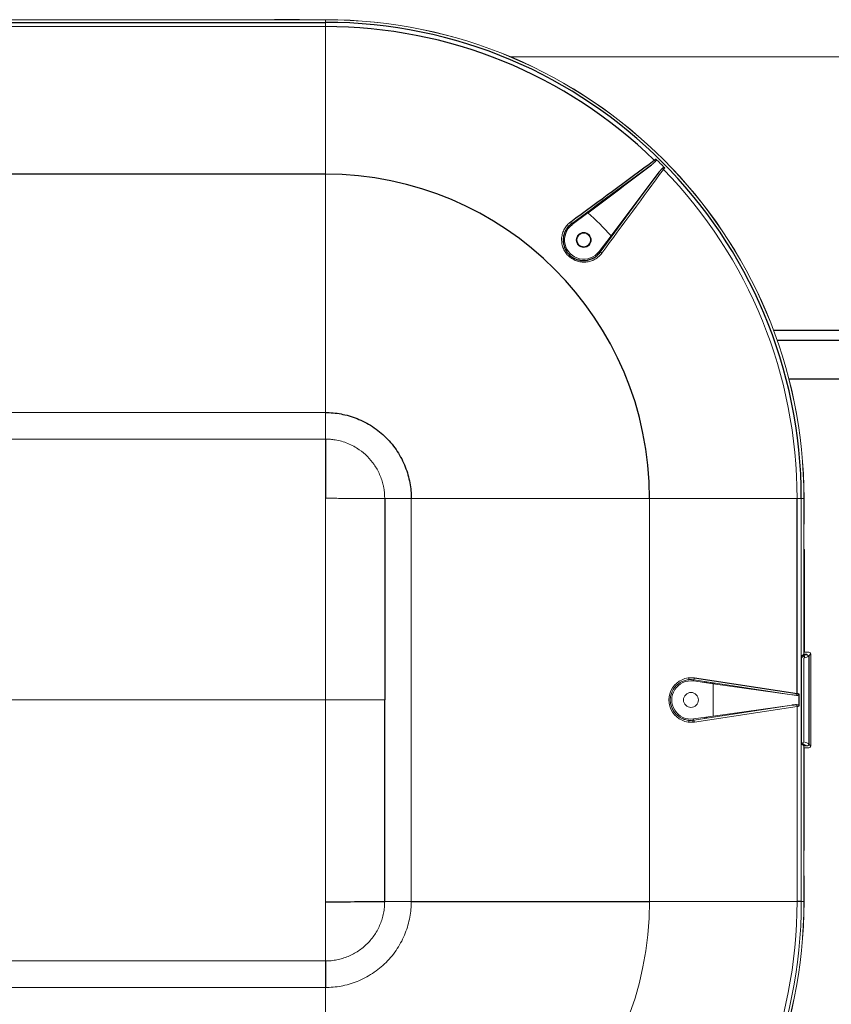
# Model space of a CAD drawing. Header units: millimetres. Extents: x 6 to 425, y 6 to 273.
# Tile 66 of 103: x 162 to 176, y 218 to 235. Entities that reach past the tile are written whole.
import ezdxf

# ---------------------------------------------------------------- set-up
doc = ezdxf.new("R2010")
doc.units = ezdxf.units.MM

msp = doc.modelspace()

# ---------------------------------------------------------------- linework, layer by layer
at = {"color": 144, "linetype": 'Continuous', "lineweight": 18}
for p, q in [((167.651, 234.764), (155.651, 234.764)), ((161.868, 234.766), (165.6, 234.766)), ((165.6, 234.764), (165.6, 234.766)), ((165.6, 234.765), (165.6, 234.766)), ((165.6, 234.765), (166.035, 234.765)), ((165.6, 234.765), (165.6, 234.764)), ((166.035, 234.766), (166.035, 234.765)), ((166.035, 234.766), (166.766, 234.766)), ((166.035, 234.764), (166.035, 234.765)), ((166.767, 234.765), (166.766, 234.766)), ((166.766, 234.764), (166.766, 234.766)), ((166.767, 234.765), (166.767, 234.764)), ((167.202, 234.766), (167.201, 234.765)), ((167.201, 234.764), (167.201, 234.765)), ((167.202, 234.766), (167.651, 234.766)), ((167.651, 234.766), (167.651, 234.764)), ((167.651, 234.719), (167.651, 234.764)), ((167.651, 234.719), (167.651, 234.645)), ((167.651, 234.645), (161.763, 234.645)), ((167.651, 232.083), (167.651, 234.645)), ((224.234, 234.12), (170.861, 234.12)), ((173.385, 232.309), (173.366, 232.328)), ((171.937, 231.207), (172.21, 231.414)), ((171.925, 231.223), (171.937, 231.207)), ((161.651, 227.945), (167.651, 227.945)), ((167.651, 227.945), (167.651, 227.484)), ((161.651, 227.484), (167.651, 227.484)), ((168.681, 226.454), (169.142, 226.454)), ((169.142, 226.454), (169.142, 219.454)), ((173.28, 219.454), (173.28, 226.454)), ((173.28, 226.454), (175.842, 226.454)), ((175.916, 226.454), (175.842, 226.454)), ((175.916, 226.454), (175.916, 219.454)), ((175.916, 226.454), (175.961, 226.454)), ((175.961, 223.752), (175.961, 226.454)), ((175.963, 226.454), (175.961, 226.454)), ((175.963, 226.454), (175.963, 226.005)), ((175.962, 226.005), (175.963, 226.005)), ((175.962, 226.005), (175.962, 225.57)), ((175.963, 225.569), (175.961, 225.569)), ((175.963, 225.569), (175.962, 225.57)), ((175.963, 223.788), (175.961, 223.788)), ((175.961, 223.786), (175.963, 223.788)), ((176.048, 223.783), (175.961, 223.783)), ((175.92, 222.228), (175.92, 223.68)), ((175.922, 223.713), (175.961, 223.752)), ((175.972, 223.72), (175.929, 223.72)), ((175.946, 223.737), (176.014, 223.737)), ((175.946, 223.737), (175.946, 223.72)), ((175.957, 223.68), (175.957, 222.228)), ((176.014, 223.752), (175.961, 223.752)), ((175.972, 223.685), (175.972, 223.72)), ((176.014, 223.752), (176.014, 223.737)), ((176.032, 223.719), (176.032, 223.709)), ((176.047, 222.189), (176.047, 223.719)), ((176.081, 223.755), (176.051, 223.724)), ((176.051, 222.183), (176.051, 223.724)), ((176.076, 223.749), (176.076, 223.755)), ((176.081, 222.153), (176.081, 223.755)), ((173.963, 223.339), (173.963, 223.303)), ((174.048, 223.304), (174.045, 223.284)), ((174.045, 223.284), (174.388, 223.237)), ((175.751, 223.045), (174.048, 223.304)), ((174.272, 223.253), (174.272, 223.27)), ((174.295, 223.266), (174.295, 223.25)), ((174.338, 223.244), (174.352, 223.258)), ((174.373, 223.255), (174.373, 223.239)), ((174.388, 222.671), (174.388, 223.237)), ((174.388, 223.237), (175.751, 223.045)), ((174.395, 223.251), (174.395, 223.246)), ((174.396, 223.236), (174.395, 223.246)), ((174.406, 223.25), (174.406, 223.234)), ((175.529, 223.076), (175.529, 223.079)), ((175.662, 223.059), (175.662, 223.058)), ((174.048, 222.604), (175.751, 222.862)), ((175.842, 222.841), (174.061, 222.571)), ((175.751, 222.862), (174.388, 222.671)), ((175.529, 222.829), (175.529, 222.831)), ((175.662, 222.85), (175.662, 222.849)), ((175.842, 219.454), (175.842, 222.841)), ((173.963, 222.568), (173.963, 222.602)), ((173.964, 222.601), (173.964, 222.568)), ((174.031, 222.603), (174.031, 222.567)), ((174.031, 222.567), (174.031, 222.603)), ((174.388, 222.671), (174.045, 222.624)), ((174.048, 222.604), (174.045, 222.624)), ((174.272, 222.638), (174.272, 222.655)), ((174.295, 222.658), (174.295, 222.641)), ((175.922, 222.194), (175.961, 222.156)), ((175.947, 222.187), (175.929, 222.187)), ((175.946, 222.202), (175.946, 222.204)), ((175.946, 222.17), (175.946, 222.188)), ((175.989, 222.171), (175.946, 222.171)), ((175.961, 219.454), (175.961, 222.156)), ((175.961, 222.156), (176.014, 222.156)), ((175.961, 222.125), (176.048, 222.125)), ((175.961, 222.121), (175.963, 222.12)), ((175.961, 222.12), (175.963, 222.12)), ((175.963, 222.12), (175.963, 220.338)), ((176.051, 222.183), (176.081, 222.153)), ((176.076, 222.153), (176.076, 222.158)), ((175.961, 220.338), (175.963, 220.338)), ((175.962, 220.338), (175.962, 219.903)), ((175.962, 220.338), (175.963, 220.338)), ((175.963, 219.903), (175.962, 219.903)), ((175.963, 219.903), (175.963, 219.454)), ((168.681, 219.454), (169.142, 219.454)), ((173.28, 219.454), (175.842, 219.454)), ((175.916, 219.454), (175.961, 219.454)), ((175.963, 219.454), (175.961, 219.454)), ((161.651, 218.423), (167.651, 218.423)), ((167.651, 217.962), (155.651, 217.962))]:
    msp.add_line(p, q, dxfattribs=at)
at = {"color": 7, "linetype": 'Continuous', "lineweight": 25}
for p, q in [((161.651, 234.719), (167.651, 234.719)), ((167.201, 234.765), (166.767, 234.765)), ((167.651, 232.083), (161.651, 232.083)), ((173.442, 232.116), (172.611, 231.013)), ((172.611, 231.013), (172.404, 230.74)), ((172.42, 230.728), (172.404, 230.74)), ((175.432, 229.376), (219.664, 229.376)), ((175.495, 229.202), (219.601, 229.202)), ((175.699, 228.529), (219.396, 228.529)), ((168.681, 226.454), (168.681, 222.954)), ((175.842, 223.066), (175.842, 226.454)), ((175.963, 225.569), (175.963, 223.788)), ((174.061, 223.337), (175.842, 223.066)), ((174.239, 223.275), (174.239, 223.257)), ((168.681, 219.454), (168.681, 222.954)), ((175.515, 223.081), (175.515, 223.078)), ((175.876, 222.845), (175.876, 223.063)), ((175.515, 222.829), (175.515, 222.826)), ((174.239, 222.65), (174.239, 222.633)), ((175.916, 219.454), (175.842, 219.454)), ((167.651, 218.423), (167.651, 217.962))]:
    msp.add_line(p, q, dxfattribs=at)
at = {"color": 144, "linetype": 'Continuous', "lineweight": 18}
for centre, radius in [((172.138, 230.941), 0.13), ((172.138, 230.941), 0.119), ((174, 222.954), 0.13)]:
    msp.add_circle(centre, radius, dxfattribs=at)
for centre, radius, start, end in [((167.651, 226.454), 8.312, 0, 90), ((167.651, 226.454), 8.31, 0, 90), ((173.295, 232.27), 0.0876, 19.4439, 38.6069), ((167.651, 226.454), 8.225, 44.2409, 45.7591), ((173.467, 232.098), 0.0876, 51.3931, 70.5561), ((167.651, 226.454), 8.192, 0, 44.2131), ((167.651, 226.454), 6.738, 42.5883, 47.4117), ((172.138, 230.941), 0.333, 127.1693, 322.8307), ((171.879, 231.223), 0.046, 0.3932, 46.5237), ((172.42, 230.682), 0.046, 43.4763, 89.6068), ((174, 222.954), 0.333, 82.1693, 277.8307), ((174.016, 223.336), 0.045, 314.8452, 1.4096), ((175.756, 223.076), 0.0872, 334.3814, 353.5605), ((175.756, 222.831), 0.0872, 6.4395, 25.6186), ((174.016, 222.572), 0.045, 358.5904, 45.1548), ((175.924, 222.228), 0.0334, 271.0282, 359.7924), ((167.651, 219.454), 5.63, 270, 0), ((167.651, 219.454), 8.265, 270, 0), ((167.651, 219.454), 8.31, 270, 0), ((167.651, 219.454), 8.312, 270, 0), ((167.651, 219.454), 8.192, 315.7869, 0)]:
    msp.add_arc(centre, radius, start, end, dxfattribs=at)
at = {"color": 7, "linetype": 'Continuous', "lineweight": 25}
for radius, start in [(8.265, 0), (8.192, 45.7869), (5.63, 0)]:
    msp.add_arc((167.651, 226.454), radius, start, 90, dxfattribs=at)
at = {"color": 144, "linetype": 'Continuous', "lineweight": 18}
for centre, major_axis, ratio, start_param, end_param in [((175.922, 223.68), (0, 0.0333), 0.052408, 0.05236, 1.570796), ((169.394, 223.741), (6.59, 0), 0.052408, 6.143862, 6.2228), ((169.394, 223.741), (6.667, 0), 0.052146, 6.106485, 6.218465), ((174.003, 222.954), (0.387, 0), 0.9999, 1.420094, 4.863091), ((175.748, 223.079), (0.162, -0.024), 0.203695, 4.757938, 5.304151), ((175.816, 223.065), (0.1, -0.0092), 0.034973, 0.933232, 1.309852), ((175.816, 222.842), (0.1, 0.0092), 0.034973, 4.973333, 5.349953), ((175.922, 222.228), (0, 0.0333), 0.052408, 1.570796, 3.089233), ((169.394, 222.166), (6.59, 0), 0.052408, 0.107105, 0.139324), ((169.394, 222.133), (6.633, 0), 0.052408, 0.064754, 0.176701), ((169.394, 222.166), (6.667, 0), 0.052146, 0.06472, 0.176701)]:
    msp.add_ellipse(centre, major_axis=major_axis, ratio=ratio, start_param=start_param, end_param=end_param, dxfattribs=at)
at = {"color": 7, "linetype": 'Continuous', "lineweight": 25}
msp.add_ellipse((175.748, 222.828), major_axis=(0.162, 0.024), ratio=0.203695, start_param=0.979034, end_param=1.525248, dxfattribs=at)
for points in [[(171.911, 231.256), (172.395, 231.612), (172.879, 231.969), (173.363, 232.325)], [(172.21, 231.414), (172.578, 231.691), (172.945, 231.968), (173.313, 232.245)]]:
    msp.add_open_spline(points, degree=3, dxfattribs=at)
at = {"color": 144, "linetype": 'Continuous', "lineweight": 18}
for points, knots in [([(173.363, 232.325), (173.368, 232.329), (173.372, 232.333), (173.381, 232.34), (173.385, 232.343), (173.389, 232.346)], [0, 0, 0, 0, 0.5, 0.5, 1, 1, 1, 1]), ([(173.377, 232.3), (173.38, 232.303), (173.383, 232.306), (173.389, 232.313), (173.391, 232.317), (173.394, 232.325), (173.395, 232.33), (173.395, 232.339), (173.393, 232.343), (173.389, 232.346)], [0, 0, 0, 0, 0.25, 0.25, 0.5, 0.5, 0.75, 0.75, 1, 1, 1, 1]), ([(173.313, 232.245), (173.324, 232.254), (173.335, 232.262), (173.357, 232.28), (173.367, 232.29), (173.377, 232.3)], [0, 0, 0, 0, 0.5, 0.5, 1, 1, 1, 1]), ([(173.442, 232.116), (173.451, 232.127), (173.459, 232.138), (173.477, 232.16), (173.487, 232.17), (173.497, 232.18)], [0, 0, 0, 0, 0.5, 0.5, 1, 1, 1, 1]), ([(173.497, 232.18), (173.5, 232.183), (173.503, 232.186), (173.51, 232.192), (173.514, 232.194), (173.522, 232.197), (173.527, 232.198), (173.536, 232.198), (173.54, 232.196), (173.543, 232.192)], [0, 0, 0, 0, 0.25, 0.25, 0.5, 0.5, 0.75, 0.75, 1, 1, 1, 1]), ([(173.543, 232.192), (173.54, 232.188), (173.537, 232.184), (173.53, 232.175), (173.526, 232.171), (173.522, 232.166)], [0, 0, 0, 0, 0.5, 0.5, 1, 1, 1, 1]), ([(167.651, 227.945), (167.651, 227.957), (167.651, 227.969), (167.651, 228.229), (167.651, 228.52), (167.651, 229.148), (167.651, 229.484), (167.651, 230.143), (167.651, 230.464), (167.651, 231.033), (167.651, 231.28), (167.651, 231.571), (167.651, 231.655), (167.651, 231.797), (167.651, 231.855), (167.651, 231.995), (167.651, 232.042), (167.651, 232.083)], [0.2440624, 0.2440624, 0.2440624, 0.2440624, 0.25, 0.25, 0.375, 0.375, 0.5, 0.5, 0.625, 0.625, 0.75, 0.75, 0.8125, 0.8125, 0.875, 0.875, 1, 1, 1, 1]), ([(172.453, 230.714), (172.437, 230.691), (172.418, 230.671), (172.387, 230.644), (172.377, 230.636), (172.354, 230.62), (172.343, 230.612), (172.307, 230.592), (172.282, 230.581), (172.242, 230.569), (172.229, 230.566), (172.201, 230.561), (172.188, 230.559), (172.16, 230.556), (172.146, 230.556), (172.119, 230.556), (172.105, 230.557), (172.063, 230.563), (172.036, 230.57), (171.996, 230.584), (171.983, 230.589), (171.957, 230.602), (171.945, 230.609), (171.909, 230.632), (171.887, 230.649), (171.857, 230.679), (171.847, 230.69), (171.83, 230.712), (171.821, 230.724), (171.806, 230.747), (171.799, 230.76), (171.787, 230.785), (171.781, 230.798), (171.767, 230.838), (171.76, 230.865), (171.753, 230.921), (171.752, 230.949), (171.755, 230.99), (171.757, 231.004), (171.763, 231.031), (171.766, 231.045), (171.778, 231.084), (171.789, 231.109), (171.809, 231.146), (171.817, 231.157), (171.832, 231.18), (171.841, 231.19), (171.859, 231.211), (171.869, 231.22), (171.889, 231.239), (171.899, 231.248), (171.911, 231.256)], [0, 0, 0, 0, 0.0625, 0.0625, 0.09375, 0.09375, 0.125, 0.125, 0.1875, 0.1875, 0.21875, 0.21875, 0.25, 0.25, 0.28125, 0.28125, 0.3125, 0.3125, 0.375, 0.375, 0.40625, 0.40625, 0.4375, 0.4375, 0.5, 0.5, 0.53125, 0.53125, 0.5625, 0.5625, 0.59375, 0.59375, 0.625, 0.625, 0.6875, 0.6875, 0.75, 0.75, 0.78125, 0.78125, 0.8125, 0.8125, 0.875, 0.875, 0.90625, 0.90625, 0.9375, 0.9375, 0.96875, 0.96875, 1, 1, 1, 1]), ([(168.681, 226.454), (168.681, 226.463), (168.68, 226.483), (168.679, 226.513), (168.677, 226.542), (168.675, 226.571), (168.671, 226.599), (168.667, 226.628), (168.661, 226.656), (168.65, 226.707), (168.63, 226.779), (168.594, 226.872), (168.55, 226.96), (168.483, 227.067), (168.383, 227.186), (168.26, 227.289), (168.144, 227.361), (168.041, 227.41), (167.933, 227.447), (167.845, 227.467), (167.779, 227.477), (167.737, 227.481), (167.694, 227.483), (167.665, 227.484), (167.651, 227.484)], [0, 0, 0, 0, 0.0179601, 0.0363566, 0.054654, 0.0725104, 0.0902706, 0.1079944, 0.1257232, 0.1434876, 0.2044353, 0.2654752, 0.3264808, 0.3875084, 0.5000242, 0.6125441, 0.6829803, 0.753408, 0.8238831, 0.8942022, 0.9203093, 0.9465067, 0.9734652, 1, 1, 1, 1]), ([(167.651, 226.456), (167.688, 226.456), (167.763, 226.456), (167.876, 226.455), (167.988, 226.455), (168.101, 226.455), (168.213, 226.455), (168.33, 226.455), (168.452, 226.455), (168.551, 226.454), (168.623, 226.454), (168.655, 226.454), (168.674, 226.454), (168.679, 226.454), (168.681, 226.454)], [0, 0, 0, 0, 0.109174, 0.218086, 0.327018, 0.436185, 0.545487, 0.654725, 0.776932, 0.899437, 0.942755, 0.986037, 0.993017, 1, 1, 1, 1]), ([(169.142, 226.454), (169.235, 226.454), (169.333, 226.454), (169.541, 226.454), (169.65, 226.454), (169.876, 226.454), (169.993, 226.454), (170.233, 226.454), (170.479, 226.454), (170.729, 226.454), (170.979, 226.454), (171.104, 226.454), (171.472, 226.454), (171.709, 226.454), (172.142, 226.454), (172.337, 226.454), (172.588, 226.454), (172.665, 226.454), (172.802, 226.454), (172.864, 226.454), (172.972, 226.454), (173.018, 226.454), (173.078, 226.454), (173.096, 226.454), (173.13, 226.454), (173.206, 226.454), (173.249, 226.454), (173.28, 226.454)], [0, 0, 0, 0, 0.0625, 0.0625, 0.125, 0.125, 0.1875, 0.1875, 0.25, 0.3125, 0.3125, 0.375, 0.375, 0.5, 0.5, 0.625, 0.625, 0.6875, 0.6875, 0.75, 0.75, 0.8125, 0.8125, 0.84375, 0.84375, 0.875, 1, 1, 1, 1]), ([(176.076, 223.755), (176.076, 223.762), (176.073, 223.769), (176.063, 223.78), (176.055, 223.783), (176.048, 223.783)], [2.357564, 2.357564, 2.357564, 2.357564, 3.141593, 3.141593, 3.925621, 3.925621, 3.925621, 3.925621]), ([(176.014, 223.737), (176.014, 223.737), (176.014, 223.737), (176.015, 223.737), (176.016, 223.737), (176.016, 223.737), (176.017, 223.737), (176.018, 223.736), (176.019, 223.736), (176.02, 223.736), (176.021, 223.736), (176.022, 223.735), (176.023, 223.735), (176.023, 223.734), (176.024, 223.734), (176.025, 223.733), (176.026, 223.733), (176.026, 223.732), (176.027, 223.732), (176.027, 223.731), (176.028, 223.73), (176.029, 223.73), (176.029, 223.729), (176.03, 223.728), (176.03, 223.727), (176.03, 223.726), (176.031, 223.726), (176.031, 223.725), (176.031, 223.724), (176.031, 223.724), (176.032, 223.723), (176.032, 223.722), (176.032, 223.721), (176.032, 223.721), (176.032, 223.72), (176.032, 223.719), (176.032, 223.719)], [0, 0, 0, 0, 0.012598, 0.031454, 0.06281, 0.087876, 0.125539, 0.154321, 0.197228, 0.218586, 0.250568, 0.279, 0.321761, 0.343263, 0.375621, 0.404229, 0.44693, 0.468244, 0.500231, 0.528733, 0.571769, 0.593324, 0.625478, 0.653945, 0.696572, 0.717913, 0.749999, 0.778692, 0.795952, 0.821752, 0.84316, 0.875176, 0.900043, 0.937372, 0.968594, 1, 1, 1, 1]), ([(174.048, 223.304), (174.036, 223.306), (174.023, 223.307), (173.998, 223.308), (173.985, 223.308), (173.948, 223.306), (173.923, 223.302), (173.875, 223.288), (173.852, 223.279), (173.807, 223.256), (173.786, 223.242), (173.757, 223.217), (173.748, 223.208), (173.73, 223.19), (173.722, 223.18), (173.706, 223.16), (173.699, 223.15), (173.686, 223.128), (173.679, 223.116), (173.663, 223.081), (173.654, 223.057), (173.646, 223.019), (173.644, 223.006), (173.641, 222.98), (173.64, 222.967), (173.64, 222.941), (173.641, 222.928), (173.644, 222.902), (173.646, 222.889), (173.654, 222.851), (173.663, 222.827), (173.679, 222.792), (173.685, 222.78), (173.699, 222.758), (173.706, 222.748), (173.722, 222.727), (173.73, 222.718), (173.748, 222.699), (173.757, 222.691), (173.786, 222.666), (173.807, 222.652), (173.84, 222.635), (173.852, 222.629), (173.875, 222.62), (173.887, 222.616), (173.911, 222.609), (173.923, 222.607), (173.948, 222.602), (173.96, 222.601), (173.998, 222.599), (174.023, 222.6), (174.048, 222.604)], [0, 0, 0, 0, 0.03125, 0.03125, 0.0625, 0.0625, 0.125, 0.125, 0.1875, 0.1875, 0.25, 0.25, 0.28125, 0.28125, 0.3125, 0.3125, 0.34375, 0.34375, 0.375, 0.375, 0.4375, 0.4375, 0.46875, 0.46875, 0.5, 0.5, 0.53125, 0.53125, 0.5625, 0.5625, 0.625, 0.625, 0.65625, 0.65625, 0.6875, 0.6875, 0.71875, 0.71875, 0.75, 0.75, 0.8125, 0.8125, 0.84375, 0.84375, 0.875, 0.875, 0.90625, 0.90625, 0.9375, 0.9375, 1, 1, 1, 1]), ([(167.651, 222.954), (167.862, 222.954), (168.198, 222.954), (168.478, 222.954), (168.615, 222.954), (168.66, 222.954), (168.681, 222.954)], [0, 0, 0, 0, 0.372322, 0.686161, 0.846126, 1, 1, 1, 1]), ([(175.834, 222.869), (175.839, 222.869), (175.843, 222.869), (175.852, 222.868), (175.856, 222.867), (175.865, 222.863), (175.868, 222.861), (175.874, 222.854), (175.876, 222.849), (175.876, 222.845)], [0, 0, 0, 0, 0.25, 0.25, 0.5, 0.5, 0.75, 0.75, 1, 1, 1, 1]), ([(176.014, 222.156), (176.015, 222.156), (176.017, 222.156), (176.02, 222.156), (176.024, 222.157), (176.028, 222.158), (176.032, 222.161), (176.037, 222.165), (176.042, 222.17), (176.045, 222.176), (176.047, 222.182), (176.047, 222.187), (176.047, 222.189)], [0, 0, 0, 0, 0.06505, 0.128415, 0.190093, 0.250087, 0.376203, 0.499838, 0.624282, 0.74953, 0.872609, 1, 1, 1, 1]), ([(176.048, 222.125), (176.055, 222.125), (176.063, 222.128), (176.073, 222.138), (176.076, 222.146), (176.076, 222.153)], [2.357564, 2.357564, 2.357564, 2.357564, 3.141593, 3.141593, 3.925621, 3.925621, 3.925621, 3.925621]), ([(168.681, 219.454), (168.68, 219.42), (168.678, 219.353), (168.668, 219.286), (168.661, 219.253), (168.655, 219.22), (168.638, 219.154), (168.616, 219.091), (168.603, 219.059), (168.59, 219.028), (168.561, 218.967), (168.526, 218.909), (168.508, 218.881), (168.489, 218.853), (168.449, 218.799), (168.403, 218.749), (168.356, 218.701), (168.306, 218.656), (168.251, 218.616), (168.223, 218.597), (168.195, 218.578), (168.137, 218.544), (168.076, 218.515), (168.045, 218.502), (168.014, 218.489), (167.95, 218.466), (167.885, 218.45), (167.852, 218.443), (167.819, 218.436), (167.752, 218.426), (167.684, 218.424), (167.651, 218.423)], [0, 0, 0, 0, 0.0625, 0.125, 0.125, 0.125, 0.1875, 0.25, 0.25, 0.25, 0.3125, 0.375, 0.375, 0.375, 0.4375, 0.5, 0.5, 0.5625, 0.625, 0.625, 0.625, 0.6875, 0.75, 0.75, 0.75, 0.8125, 0.875, 0.875, 0.875, 0.9375, 1, 1, 1, 1]), ([(169.142, 219.454), (169.142, 219.366), (169.135, 219.275), (169.1, 219.09), (169.074, 218.997), (169.001, 218.813), (168.955, 218.723), (168.843, 218.552), (168.778, 218.472), (168.633, 218.326), (168.552, 218.261), (168.382, 218.15), (168.292, 218.103), (168.108, 218.03), (168.014, 218.004), (167.83, 217.97), (167.739, 217.962), (167.651, 217.962)], [0, 0, 0, 0, 0.125, 0.125, 0.25, 0.25, 0.375, 0.375, 0.5, 0.5, 0.625, 0.625, 0.75, 0.75, 0.875, 0.875, 1, 1, 1, 1]), ([(167.651, 218.423), (167.651, 218.434), (167.651, 218.525), (167.651, 218.915), (167.651, 219.452)], [0.5662346, 0.5662346, 0.5662346, 0.5662346, 0.6162346, 1, 1, 1, 1]), ([(167.651, 217.962), (167.651, 217.87), (167.651, 217.771), (167.651, 217.564), (167.651, 217.455), (167.651, 217.229), (167.651, 217.112), (167.651, 216.872), (167.651, 216.626), (167.651, 216.375), (167.651, 216.125), (167.651, 216.001), (167.651, 215.633), (167.651, 215.396), (167.651, 214.963), (167.651, 214.767), (167.651, 214.516), (167.651, 214.44), (167.651, 214.302), (167.651, 214.241), (167.651, 214.133), (167.651, 214.086), (167.651, 214.026), (167.651, 214.008), (167.651, 213.975), (167.651, 213.899), (167.651, 213.855), (167.651, 213.824)], [0, 0, 0, 0, 0.0625, 0.0625, 0.125, 0.125, 0.1875, 0.1875, 0.25, 0.3125, 0.3125, 0.375, 0.375, 0.5, 0.5, 0.625, 0.625, 0.6875, 0.6875, 0.75, 0.75, 0.8125, 0.8125, 0.84375, 0.84375, 0.875, 1, 1, 1, 1])]:
    msp.add_open_spline(points, degree=3, knots=knots, dxfattribs=at)
for points in [[(173.313, 232.245), (172.85, 231.904), (172.388, 231.564), (171.925, 231.223)], [(173.522, 232.166), (173.166, 231.682), (172.809, 231.198), (172.453, 230.714)], [(172.42, 230.728), (172.761, 231.191), (173.101, 231.653), (173.442, 232.116)], [(167.651, 226.456), (167.651, 225.663), (167.651, 224.452), (167.651, 222.954)], [(161.651, 222.954), (164.361, 222.954), (166.469, 222.954), (167.651, 222.954)], [(167.651, 222.954), (167.651, 221.455), (167.651, 220.244), (167.651, 219.452)]]:
    msp.add_open_spline(points, degree=3, dxfattribs=at)
at = {"color": 7, "linetype": 'Continuous', "lineweight": 25}
for points, knots in [([(171.925, 231.223), (171.915, 231.215), (171.905, 231.207), (171.887, 231.191), (171.878, 231.182), (171.861, 231.163), (171.854, 231.153), (171.839, 231.133), (171.832, 231.122), (171.814, 231.09), (171.804, 231.067), (171.789, 231.019), (171.784, 230.994), (171.78, 230.943), (171.78, 230.918), (171.787, 230.867), (171.793, 230.842), (171.806, 230.805), (171.811, 230.793), (171.822, 230.77), (171.829, 230.758), (171.849, 230.726), (171.866, 230.705), (171.903, 230.668), (171.923, 230.652), (171.956, 230.631), (171.967, 230.625), (171.991, 230.614), (172.003, 230.609), (172.039, 230.596), (172.064, 230.59), (172.102, 230.585), (172.115, 230.584), (172.141, 230.583), (172.153, 230.584), (172.178, 230.586), (172.191, 230.588), (172.216, 230.593), (172.228, 230.596), (172.264, 230.607), (172.287, 230.617), (172.319, 230.635), (172.33, 230.642), (172.351, 230.657), (172.36, 230.665), (172.388, 230.689), (172.405, 230.708), (172.42, 230.728)], [0, 0, 0, 0, 0.03125, 0.03125, 0.0625, 0.0625, 0.09375, 0.09375, 0.125, 0.125, 0.1875, 0.1875, 0.25, 0.25, 0.3125, 0.3125, 0.375, 0.375, 0.40625, 0.40625, 0.4375, 0.4375, 0.5, 0.5, 0.5625, 0.5625, 0.59375, 0.59375, 0.625, 0.625, 0.6875, 0.6875, 0.71875, 0.71875, 0.75, 0.75, 0.78125, 0.78125, 0.8125, 0.8125, 0.875, 0.875, 0.90625, 0.90625, 0.9375, 0.9375, 1, 1, 1, 1]), ([(167.651, 227.945), (167.739, 227.945), (167.83, 227.938), (168.014, 227.903), (168.108, 227.877), (168.292, 227.804), (168.382, 227.758), (168.552, 227.647), (168.633, 227.581), (168.778, 227.436), (168.843, 227.355), (168.955, 227.185), (169.001, 227.095), (169.074, 226.911), (169.1, 226.818), (169.135, 226.633), (169.142, 226.542), (169.142, 226.454)], [0, 0, 0, 0, 0.125, 0.125, 0.25, 0.25, 0.375, 0.375, 0.5, 0.5, 0.625, 0.625, 0.75, 0.75, 0.875, 0.875, 1, 1, 1, 1]), ([(167.651, 227.484), (167.651, 227.48), (167.651, 227.471), (167.651, 227.457), (167.651, 227.444), (167.651, 227.418), (167.651, 227.379), (167.651, 227.328), (167.651, 227.277), (167.651, 227.226), (167.651, 227.132), (167.651, 226.996), (167.651, 226.816), (167.651, 226.636), (167.651, 226.516), (167.651, 226.456)], [0, 0, 0, 0, 0.013299, 0.026537, 0.039742, 0.053025, 0.102934, 0.15304, 0.202483, 0.251783, 0.301801, 0.475393, 0.64905, 0.824509, 1, 1, 1, 1]), ([(175.834, 223.038), (175.839, 223.038), (175.843, 223.039), (175.852, 223.04), (175.856, 223.041), (175.865, 223.044), (175.868, 223.047), (175.874, 223.054), (175.876, 223.058), (175.876, 223.063)], [0, 0, 0, 0, 0.25, 0.25, 0.5, 0.5, 0.75, 0.75, 1, 1, 1, 1]), ([(167.651, 219.452), (167.925, 219.452), (168.307, 219.453), (168.538, 219.453), (168.631, 219.453), (168.665, 219.454), (168.681, 219.454)], [0, 0, 0, 0, 0.372322, 0.686161, 0.846126, 1, 1, 1, 1]), ([(169.142, 219.454), (169.154, 219.454), (169.166, 219.454), (169.426, 219.454), (169.717, 219.454), (170.345, 219.454), (170.681, 219.454), (171.34, 219.454), (171.661, 219.454), (172.23, 219.454), (172.477, 219.454), (172.768, 219.454), (172.852, 219.454), (172.994, 219.454), (173.051, 219.454), (173.191, 219.454), (173.239, 219.454), (173.28, 219.454)], [0.2440624, 0.2440624, 0.2440624, 0.2440624, 0.25, 0.25, 0.375, 0.375, 0.5, 0.5, 0.625, 0.625, 0.75, 0.75, 0.8125, 0.8125, 0.875, 0.875, 1, 1, 1, 1])]:
    msp.add_open_spline(points, degree=3, knots=knots, dxfattribs=at)

doc.saveas('drawing.dxf')
